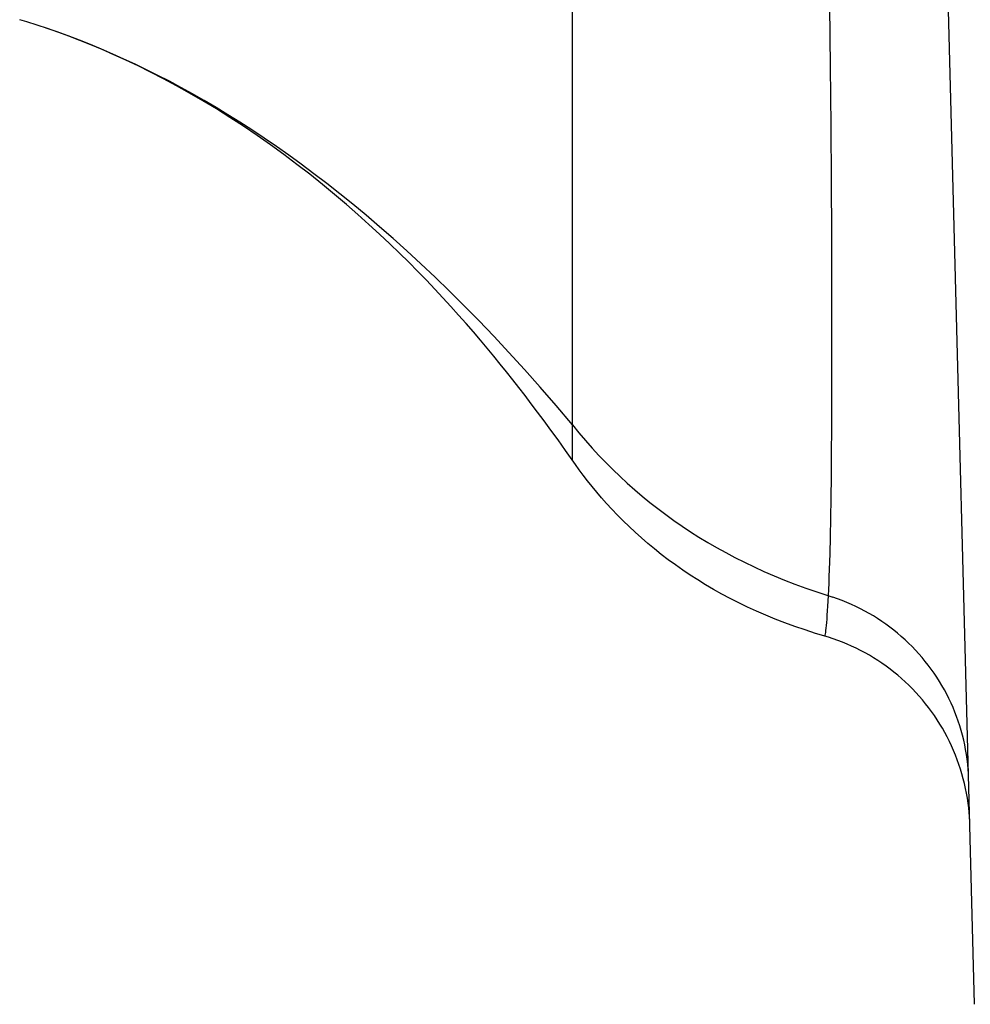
# Model space of a CAD drawing. Header units: millimetres. Extents: x 2060 to 2634, y 1467 to 1764.
# Tile 37 of 64: x 2546.314 to 2546.851, y 1576.611 to 1577.167. Entities that reach past the tile are written whole.
import ezdxf

# ---------------------------------------------------------------- set-up
doc = ezdxf.new("R2010")
doc.units = ezdxf.units.MM

msp = doc.modelspace()

# ---------------------------------------------------------------- linework, layer by layer
at = {"linetype": 'Continuous'}
for p, q in [((2546.85294, 1576.61108), (2546.81604, 1578.02013)), ((2546.62605, 1576.91813), (2546.62604, 1577.89405)), ((2546.77118, 1577.17471), (2546.77151, 1577.14023)), ((2546.31825, 1577.16557), (2546.31418, 1577.16682)), ((2546.31825, 1577.16557), (2546.31676, 1577.16603)), ((2546.32398, 1577.16375), (2546.31825, 1577.16557)), ((2546.32398, 1577.16375), (2546.32296, 1577.16409)), ((2546.32983, 1577.1618), (2546.32398, 1577.16375)), ((2546.33537, 1577.15988), (2546.32916, 1577.16204)), ((2546.33579, 1577.15972), (2546.32983, 1577.1618)), ((2546.3416, 1577.15762), (2546.33537, 1577.15988)), ((2546.34186, 1577.15749), (2546.33579, 1577.15972)), ((2546.34784, 1577.15524), (2546.3416, 1577.15762)), ((2546.34806, 1577.15512), (2546.34186, 1577.15749)), ((2546.3541, 1577.15276), (2546.34784, 1577.15524)), ((2546.35436, 1577.1526), (2546.34806, 1577.15512)), ((2546.36038, 1577.15017), (2546.3541, 1577.15276)), ((2546.3608, 1577.14991), (2546.35436, 1577.1526)), ((2546.36668, 1577.14745), (2546.36038, 1577.15017)), ((2546.36737, 1577.14704), (2546.3608, 1577.14991)), ((2546.37302, 1577.14462), (2546.36668, 1577.14745)), ((2546.37408, 1577.14398), (2546.36737, 1577.14704)), ((2546.37938, 1577.14167), (2546.37302, 1577.14462)), ((2546.38098, 1577.14072), (2546.37408, 1577.14398)), ((2546.38577, 1577.13859), (2546.37938, 1577.14167)), ((2546.38803, 1577.13723), (2546.38098, 1577.14072)), ((2546.77151, 1577.14023), (2546.77178, 1577.10716)), ((2546.3922, 1577.13538), (2546.38577, 1577.13859)), ((2546.39524, 1577.13352), (2546.38803, 1577.13723)), ((2546.39867, 1577.13204), (2546.3922, 1577.13538)), ((2546.40258, 1577.12958), (2546.39524, 1577.13352)), ((2546.40517, 1577.12856), (2546.39867, 1577.13204)), ((2546.41003, 1577.12542), (2546.40258, 1577.12958)), ((2546.41172, 1577.12495), (2546.40517, 1577.12856)), ((2546.41757, 1577.12104), (2546.41003, 1577.12542)), ((2546.41831, 1577.12119), (2546.41172, 1577.12495)), ((2546.42517, 1577.11645), (2546.41757, 1577.12104)), ((2546.42496, 1577.11727), (2546.41831, 1577.12119)), ((2546.43165, 1577.11321), (2546.42496, 1577.11727)), ((2546.43281, 1577.11165), (2546.42517, 1577.11645)), ((2546.4384, 1577.10898), (2546.43165, 1577.11321)), ((2546.44047, 1577.10666), (2546.43281, 1577.11165)), ((2546.44521, 1577.10458), (2546.4384, 1577.10898)), ((2546.77178, 1577.10716), (2546.772, 1577.07558)), ((2546.44812, 1577.10149), (2546.44047, 1577.10666)), ((2546.45208, 1577.10002), (2546.44521, 1577.10458)), ((2546.45571, 1577.09617), (2546.44812, 1577.10149)), ((2546.45901, 1577.09527), (2546.45208, 1577.10002)), ((2546.46323, 1577.09072), (2546.45571, 1577.09617)), ((2546.46601, 1577.09034), (2546.45901, 1577.09527)), ((2546.47063, 1577.08517), (2546.46323, 1577.09072)), ((2546.47309, 1577.08522), (2546.46601, 1577.09034)), ((2546.47789, 1577.07955), (2546.47063, 1577.08517)), ((2546.48024, 1577.0799), (2546.47309, 1577.08522)), ((2546.48498, 1577.07388), (2546.47789, 1577.07955)), ((2546.48747, 1577.07436), (2546.48024, 1577.0799)), ((2546.49188, 1577.06819), (2546.48498, 1577.07388)), ((2546.49478, 1577.06861), (2546.48747, 1577.07436)), ((2546.772, 1577.07558), (2546.77215, 1577.0456)), ((2546.49857, 1577.06251), (2546.49188, 1577.06819)), ((2546.50218, 1577.06263), (2546.49478, 1577.06861)), ((2546.50503, 1577.05687), (2546.49857, 1577.06251)), ((2546.50967, 1577.05642), (2546.50218, 1577.06263)), ((2546.51125, 1577.05129), (2546.50503, 1577.05687)), ((2546.51724, 1577.04997), (2546.50967, 1577.05642)), ((2546.51723, 1577.04578), (2546.51125, 1577.05129)), ((2546.52295, 1577.04039), (2546.51723, 1577.04578)), ((2546.52492, 1577.04326), (2546.51724, 1577.04997)), ((2546.52843, 1577.03509), (2546.52295, 1577.04039)), ((2546.53269, 1577.03628), (2546.52492, 1577.04326)), ((2546.77215, 1577.0456), (2546.77225, 1577.01734)), ((2546.53369, 1577.02989), (2546.52843, 1577.03509)), ((2546.54057, 1577.02903), (2546.53269, 1577.03628)), ((2546.53876, 1577.02478), (2546.53369, 1577.02989)), ((2546.54855, 1577.02149), (2546.54057, 1577.02903)), ((2546.54365, 1577.01974), (2546.53876, 1577.02478)), ((2546.54838, 1577.01476), (2546.54365, 1577.01974)), ((2546.55664, 1577.01365), (2546.54855, 1577.02149)), ((2546.55299, 1577.00982), (2546.54838, 1577.01476)), ((2546.56486, 1577.00549), (2546.55664, 1577.01365)), ((2546.77225, 1577.01734), (2546.77229, 1576.99087)), ((2546.55746, 1577.00494), (2546.55299, 1577.00982)), ((2546.56182, 1577.0001), (2546.55746, 1577.00494)), ((2546.57319, 1576.997), (2546.56486, 1577.00549)), ((2546.56605, 1576.99531), (2546.56182, 1577.0001)), ((2546.58166, 1576.98816), (2546.57319, 1576.997)), ((2546.57015, 1576.99058), (2546.56605, 1576.99531)), ((2546.57414, 1576.98592), (2546.57015, 1576.99058)), ((2546.77229, 1576.99087), (2546.77228, 1576.9662)), ((2546.57799, 1576.98134), (2546.57414, 1576.98592)), ((2546.59026, 1576.97895), (2546.58166, 1576.98816)), ((2546.58173, 1576.97683), (2546.57799, 1576.98134)), ((2546.599, 1576.96936), (2546.59026, 1576.97895)), ((2546.58535, 1576.97239), (2546.58173, 1576.97683)), ((2546.58889, 1576.968), (2546.58535, 1576.97239)), ((2546.59238, 1576.96361), (2546.58889, 1576.968)), ((2546.60787, 1576.95938), (2546.599, 1576.96936)), ((2546.59585, 1576.95918), (2546.59238, 1576.96361)), ((2546.77228, 1576.9662), (2546.77224, 1576.95074)), ((2546.59933, 1576.95468), (2546.59585, 1576.95918)), ((2546.61689, 1576.94898), (2546.60787, 1576.95938)), ((2546.60285, 1576.95007), (2546.59933, 1576.95468)), ((2546.60644, 1576.9453), (2546.60285, 1576.95007)), ((2546.62604, 1576.93816), (2546.61689, 1576.94898)), ((2546.77224, 1576.95074), (2546.77217, 1576.93605)), ((2546.61014, 1576.94033), (2546.60644, 1576.9453)), ((2546.61396, 1576.93511), (2546.61014, 1576.94033)), ((2546.61794, 1576.9296), (2546.61396, 1576.93511)), ((2546.62604, 1576.93816), (2546.62969, 1576.93369)), ((2546.77217, 1576.93605), (2546.77208, 1576.92215)), ((2546.62213, 1576.92372), (2546.61794, 1576.9296)), ((2546.62969, 1576.93369), (2546.6334, 1576.92932)), ((2546.6334, 1576.92932), (2546.63718, 1576.92506)), ((2546.62775, 1576.91573), (2546.62213, 1576.92372)), ((2546.63718, 1576.92506), (2546.64101, 1576.92089)), ((2546.64101, 1576.92089), (2546.64492, 1576.91682)), ((2546.77208, 1576.92215), (2546.77196, 1576.90907)), ((2546.62991, 1576.91274), (2546.62775, 1576.91573)), ((2546.63219, 1576.90969), (2546.62991, 1576.91274)), ((2546.64492, 1576.91682), (2546.64889, 1576.91285)), ((2546.64889, 1576.91285), (2546.65292, 1576.90897)), ((2546.63459, 1576.90658), (2546.63219, 1576.90969)), ((2546.65292, 1576.90897), (2546.65703, 1576.90518)), ((2546.77196, 1576.90907), (2546.77181, 1576.89683)), ((2546.63711, 1576.90342), (2546.63459, 1576.90658)), ((2546.63975, 1576.90022), (2546.63711, 1576.90342)), ((2546.65703, 1576.90518), (2546.6612, 1576.90147)), ((2546.6612, 1576.90147), (2546.66545, 1576.89785)), ((2546.6425, 1576.89699), (2546.63975, 1576.90022)), ((2546.64537, 1576.89374), (2546.6425, 1576.89699)), ((2546.66545, 1576.89785), (2546.66978, 1576.89432)), ((2546.77181, 1576.89683), (2546.77164, 1576.88544)), ((2546.64836, 1576.89048), (2546.64537, 1576.89374)), ((2546.65146, 1576.88722), (2546.64836, 1576.89048)), ((2546.66978, 1576.89432), (2546.67418, 1576.89086)), ((2546.67418, 1576.89086), (2546.67867, 1576.88749)), ((2546.65468, 1576.88396), (2546.65146, 1576.88722)), ((2546.67867, 1576.88749), (2546.68324, 1576.88419)), ((2546.77164, 1576.88544), (2546.77144, 1576.87492)), ((2546.658, 1576.88072), (2546.65468, 1576.88396)), ((2546.66143, 1576.87751), (2546.658, 1576.88072)), ((2546.68324, 1576.88419), (2546.68789, 1576.88097)), ((2546.68789, 1576.88097), (2546.69263, 1576.87783)), ((2546.66497, 1576.87432), (2546.66143, 1576.87751)), ((2546.66861, 1576.87117), (2546.66497, 1576.87432)), ((2546.69263, 1576.87783), (2546.69746, 1576.87477)), ((2546.69746, 1576.87477), (2546.70239, 1576.87178)), ((2546.77144, 1576.87492), (2546.77121, 1576.86529)), ((2546.67234, 1576.86807), (2546.66861, 1576.87117)), ((2546.67618, 1576.86501), (2546.67234, 1576.86807)), ((2546.70239, 1576.87178), (2546.70741, 1576.86886)), ((2546.70741, 1576.86886), (2546.71254, 1576.86602)), ((2546.68011, 1576.86201), (2546.67618, 1576.86501)), ((2546.71254, 1576.86602), (2546.71777, 1576.86326)), ((2546.71777, 1576.86326), (2546.72311, 1576.86057)), ((2546.77121, 1576.86529), (2546.77096, 1576.85655)), ((2546.68414, 1576.85906), (2546.68011, 1576.86201)), ((2546.68826, 1576.85617), (2546.68414, 1576.85906)), ((2546.72311, 1576.86057), (2546.72857, 1576.85795)), ((2546.72857, 1576.85795), (2546.73414, 1576.85541)), ((2546.69247, 1576.85334), (2546.68826, 1576.85617)), ((2546.69677, 1576.85057), (2546.69247, 1576.85334)), ((2546.73414, 1576.85541), (2546.73984, 1576.85294)), ((2546.73984, 1576.85294), (2546.74567, 1576.85055)), ((2546.77082, 1576.85251), (2546.77067, 1576.84871)), ((2546.77096, 1576.85655), (2546.77082, 1576.85251)), ((2546.70118, 1576.84787), (2546.69677, 1576.85057)), ((2546.70569, 1576.84523), (2546.70118, 1576.84787)), ((2546.74567, 1576.85055), (2546.75163, 1576.84824)), ((2546.75163, 1576.84824), (2546.75773, 1576.84601)), ((2546.75773, 1576.84601), (2546.76398, 1576.84385)), ((2546.77067, 1576.84871), (2546.77052, 1576.84513)), ((2546.71031, 1576.84265), (2546.70569, 1576.84523)), ((2546.71503, 1576.84013), (2546.71031, 1576.84265)), ((2546.71987, 1576.83768), (2546.71503, 1576.84013)), ((2546.76398, 1576.84385), (2546.77304, 1576.84091)), ((2546.77036, 1576.84178), (2546.7702, 1576.83868)), ((2546.77052, 1576.84513), (2546.77036, 1576.84178)), ((2546.77569, 1576.83998), (2546.77304, 1576.84091)), ((2546.72483, 1576.83529), (2546.71987, 1576.83768)), ((2546.72991, 1576.83296), (2546.72483, 1576.83529)), ((2546.77003, 1576.8358), (2546.76986, 1576.83316)), ((2546.7702, 1576.83868), (2546.77003, 1576.8358)), ((2546.77831, 1576.83898), (2546.77569, 1576.83998)), ((2546.78091, 1576.83792), (2546.77831, 1576.83898)), ((2546.78348, 1576.83679), (2546.78091, 1576.83792)), ((2546.78603, 1576.83561), (2546.78348, 1576.83679)), ((2546.78854, 1576.83436), (2546.78603, 1576.83561)), ((2546.73512, 1576.8307), (2546.72991, 1576.83296)), ((2546.74047, 1576.82851), (2546.73512, 1576.8307)), ((2546.76969, 1576.83073), (2546.76953, 1576.82854)), ((2546.76986, 1576.83316), (2546.76969, 1576.83073)), ((2546.79102, 1576.83305), (2546.78854, 1576.83436)), ((2546.79346, 1576.83168), (2546.79102, 1576.83305)), ((2546.79587, 1576.83026), (2546.79346, 1576.83168)), ((2546.79825, 1576.82877), (2546.79587, 1576.83026)), ((2546.74595, 1576.82639), (2546.74047, 1576.82851)), ((2546.75157, 1576.82434), (2546.74595, 1576.82639)), ((2546.75734, 1576.82237), (2546.75157, 1576.82434)), ((2546.76921, 1576.82483), (2546.76905, 1576.82331)), ((2546.76936, 1576.82657), (2546.76921, 1576.82483)), ((2546.76953, 1576.82854), (2546.76936, 1576.82657)), ((2546.80058, 1576.82723), (2546.79825, 1576.82877)), ((2546.80288, 1576.82563), (2546.80058, 1576.82723)), ((2546.80513, 1576.82398), (2546.80288, 1576.82563)), ((2546.80734, 1576.82227), (2546.80513, 1576.82398)), ((2546.76327, 1576.82046), (2546.75734, 1576.82237)), ((2546.77051, 1576.81828), (2546.76327, 1576.82046)), ((2546.76837, 1576.81894), (2546.76834, 1576.81893)), ((2546.76845, 1576.81911), (2546.76837, 1576.81894)), ((2546.76854, 1576.8195), (2546.76845, 1576.81911)), ((2546.76865, 1576.82012), (2546.76854, 1576.8195)), ((2546.76878, 1576.82096), (2546.76865, 1576.82012)), ((2546.76891, 1576.82202), (2546.76878, 1576.82096)), ((2546.76905, 1576.82331), (2546.76891, 1576.82202)), ((2546.77318, 1576.8174), (2546.77051, 1576.81828)), ((2546.80951, 1576.82051), (2546.80734, 1576.82227)), ((2546.81163, 1576.8187), (2546.80951, 1576.82051)), ((2546.81371, 1576.81684), (2546.81163, 1576.8187)), ((2546.77583, 1576.81646), (2546.77318, 1576.8174)), ((2546.77845, 1576.81545), (2546.77583, 1576.81646)), ((2546.78104, 1576.81438), (2546.77845, 1576.81545)), ((2546.78361, 1576.81325), (2546.78104, 1576.81438)), ((2546.78615, 1576.81206), (2546.78361, 1576.81325)), ((2546.81574, 1576.81493), (2546.81371, 1576.81684)), ((2546.81772, 1576.81296), (2546.81574, 1576.81493)), ((2546.81965, 1576.81096), (2546.81772, 1576.81296)), ((2546.78866, 1576.8108), (2546.78615, 1576.81206)), ((2546.79114, 1576.80948), (2546.78866, 1576.8108)), ((2546.79359, 1576.8081), (2546.79114, 1576.80948)), ((2546.796, 1576.80666), (2546.79359, 1576.8081)), ((2546.79837, 1576.80516), (2546.796, 1576.80666)), ((2546.82153, 1576.8089), (2546.81965, 1576.81096)), ((2546.82336, 1576.8068), (2546.82153, 1576.8089)), ((2546.82513, 1576.80466), (2546.82336, 1576.8068)), ((2546.80071, 1576.8036), (2546.79837, 1576.80516)), ((2546.80301, 1576.80199), (2546.80071, 1576.8036)), ((2546.80526, 1576.80031), (2546.80301, 1576.80199)), ((2546.82685, 1576.80247), (2546.82513, 1576.80466)), ((2546.82851, 1576.80025), (2546.82685, 1576.80247)), ((2546.80748, 1576.79859), (2546.80526, 1576.80031)), ((2546.80965, 1576.79681), (2546.80748, 1576.79859)), ((2546.81178, 1576.79498), (2546.80965, 1576.79681)), ((2546.83011, 1576.79798), (2546.82851, 1576.80025)), ((2546.83166, 1576.79567), (2546.83011, 1576.79798)), ((2546.83315, 1576.79333), (2546.83166, 1576.79567)), ((2546.81386, 1576.79309), (2546.81178, 1576.79498)), ((2546.8159, 1576.79116), (2546.81386, 1576.79309)), ((2546.81788, 1576.78917), (2546.8159, 1576.79116)), ((2546.83458, 1576.79096), (2546.83315, 1576.79333)), ((2546.83595, 1576.78855), (2546.83458, 1576.79096)), ((2546.81982, 1576.78714), (2546.81788, 1576.78917)), ((2546.82171, 1576.78506), (2546.81982, 1576.78714)), ((2546.82354, 1576.78293), (2546.82171, 1576.78506)), ((2546.83726, 1576.7861), (2546.83595, 1576.78855)), ((2546.83851, 1576.78363), (2546.83726, 1576.7861)), ((2546.82532, 1576.78076), (2546.82354, 1576.78293)), ((2546.82705, 1576.77855), (2546.82532, 1576.78076)), ((2546.83969, 1576.78113), (2546.83851, 1576.78363)), ((2546.84081, 1576.77859), (2546.83969, 1576.78113)), ((2546.82872, 1576.77629), (2546.82705, 1576.77855)), ((2546.83034, 1576.774), (2546.82872, 1576.77629)), ((2546.8319, 1576.77166), (2546.83034, 1576.774)), ((2546.84186, 1576.77604), (2546.84081, 1576.77859)), ((2546.84285, 1576.77345), (2546.84186, 1576.77604)), ((2546.84378, 1576.77085), (2546.84285, 1576.77345)), ((2546.8334, 1576.76929), (2546.8319, 1576.77166)), ((2546.83484, 1576.76688), (2546.8334, 1576.76929)), ((2546.84464, 1576.76822), (2546.84378, 1576.77085)), ((2546.84543, 1576.76557), (2546.84464, 1576.76822)), ((2546.83623, 1576.76444), (2546.83484, 1576.76688)), ((2546.83755, 1576.76196), (2546.83623, 1576.76444)), ((2546.84616, 1576.76291), (2546.84543, 1576.76557)), ((2546.84681, 1576.76022), (2546.84616, 1576.76291)), ((2546.83881, 1576.75945), (2546.83755, 1576.76196)), ((2546.84001, 1576.75691), (2546.83881, 1576.75945)), ((2546.84114, 1576.75434), (2546.84001, 1576.75691)), ((2546.8474, 1576.75752), (2546.84681, 1576.76022)), ((2546.84793, 1576.75481), (2546.8474, 1576.75752)), ((2546.84222, 1576.75175), (2546.84114, 1576.75434)), ((2546.84322, 1576.74913), (2546.84222, 1576.75175)), ((2546.84838, 1576.75209), (2546.84793, 1576.75481)), ((2546.84876, 1576.74935), (2546.84838, 1576.75209)), ((2546.84417, 1576.74649), (2546.84322, 1576.74913)), ((2546.84504, 1576.74383), (2546.84417, 1576.74649)), ((2546.84908, 1576.74661), (2546.84876, 1576.74935)), ((2546.84933, 1576.74386), (2546.84908, 1576.74661)), ((2546.84585, 1576.74114), (2546.84504, 1576.74383)), ((2546.8466, 1576.73843), (2546.84585, 1576.74114)), ((2546.8495, 1576.74111), (2546.84933, 1576.74386)), ((2546.84961, 1576.73835), (2546.8495, 1576.74111)), ((2546.84728, 1576.73569), (2546.8466, 1576.73843)), ((2546.8479, 1576.73293), (2546.84728, 1576.73569)), ((2546.84844, 1576.73016), (2546.8479, 1576.73293)), ((2546.84891, 1576.7274), (2546.84844, 1576.73016)), ((2546.84931, 1576.72469), (2546.84891, 1576.7274)), ((2546.84964, 1576.72203), (2546.84931, 1576.72469)), ((2546.84989, 1576.71947), (2546.84964, 1576.72203)), ((2546.85008, 1576.71701), (2546.84989, 1576.71947)), ((2546.85021, 1576.7147), (2546.85008, 1576.71701)), ((2546.85029, 1576.71252), (2546.85021, 1576.7147))]:
    msp.add_line(p, q, dxfattribs=at)

doc.saveas('drawing.dxf')
